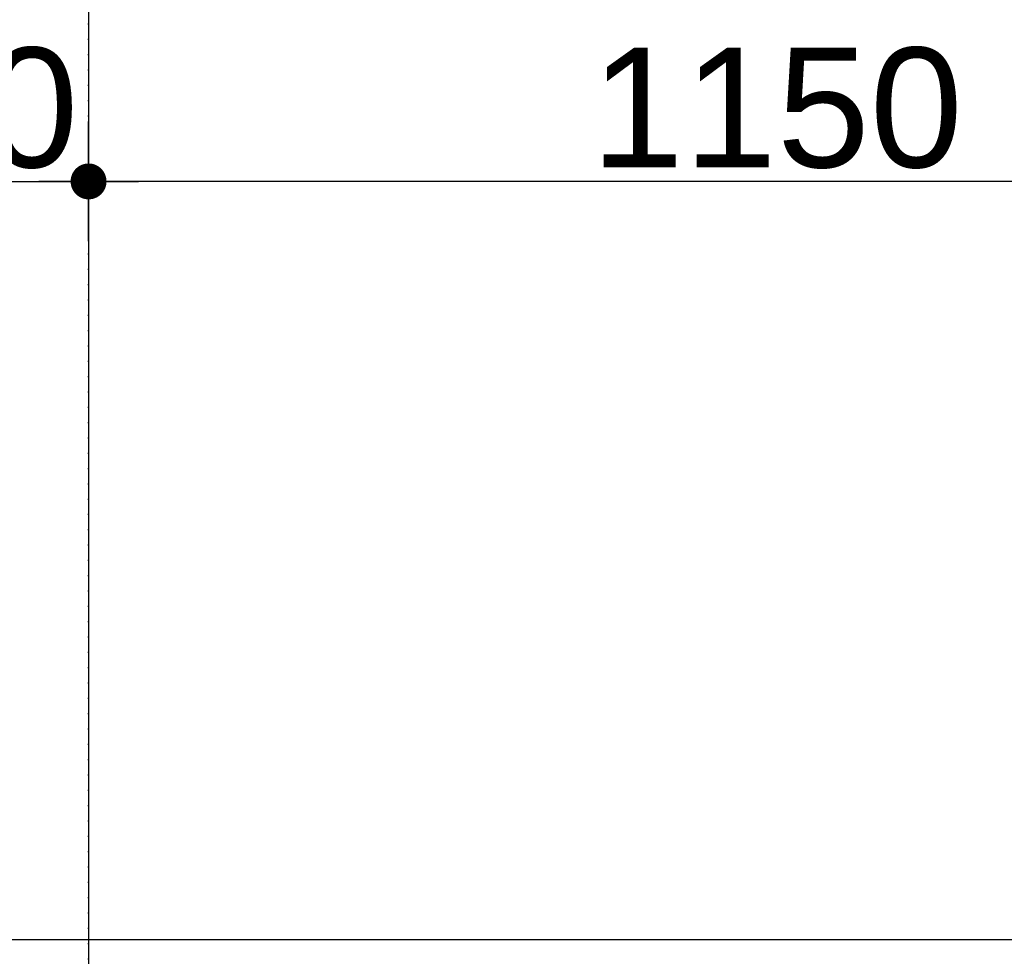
# Model space of a CAD drawing. Header units: metres. Extents: x 63115 to 703450, y -261936 to -53969.
# Tile 162 of 209: x 155774 to 156597, y -126275 to -125492. Entities that reach past the tile are written whole.
import ezdxf

# ---------------------------------------------------------------- set-up
doc = ezdxf.new("R2010")
doc.units = ezdxf.units.M
doc.header["$PDMODE"] = 35
doc.header["$PDSIZE"] = 50
doc.linetypes.add('DASHDOT2', pattern=[12.7, 6.35, -3.175, 0, -3.175])
doc.layers.get('0').update_dxf_attribs({"true_color": 0x83b7c5})
doc.layers.get('DEFPOINTS').update_dxf_attribs({"color": 6})
for name, color, linetype in [('_01-STRAMIENEN', 253, 'DASHDOT2'), ('_03-PROJECTION', 1, 'Continuous'), ('_06-DIMENSIONS', 7, 'Continuous')]:
    doc.layers.add(name, color=color, linetype=linetype)
doc.layers.add('_01Hulplijnen', color=6, linetype='Continuous', plot=False)
doc.styles.add('NIOstandard', font='arial.ttf')
doc.dimstyles.new('NIO-50-KLEIN', dxfattribs={"dimtxt": 100, "dimasz": 10, "dimexe": 2, "dimexo": 5, "dimgap": 10, "dimtad": 1, "dimdec": 0, "dimzin": 0, "dimdsep": 46, "dimtxsty": 'NIOstandard', "dimblk1": 'MAATSTR', "dimblk2": 'MAATSTR', "dimsah": 1, "dimcen": 0, "dimdle": 1.5, "dimse1": 1, "dimse2": 1, "dimclrd": 7, "dimclre": 256, "dimclrt": 256, "dimazin": 0, "dimtfac": 1, "dimtdec": 0, "dimtofl": 0, "dimtmove": 1, "dimatfit": 2, "dimldrblk": 'MAATSTR', "dimfxl": 1, "dimtvp": 1, "dimtolj": 1, "dimtzin": 0, "dimarcsym": 0})

# ---------------------------------------------------------------- blocks, each defined once
blk = doc.blocks.new('MAATSTR')
at = {"linetype": 'Continuous'}
for p, q in [((0, 5), (0, -5)), ((-4.167, 0), (4.167, 0))]:
    blk.add_line(p, q, dxfattribs=at)
at = {"linetype": 'Continuous', "const_width": 1.5}
blk.add_lwpolyline([(-0.75, 0, 1), (0.75, 0, 1)], format="xyb", close=True, dxfattribs=at)
blk = doc.blocks.new('*D409')
at = {"layer": '_06-DIMENSIONS', "color": 7, "lineweight": -2, "transparency": 16777216}
blk.add_line((-3960, 4783.11), (-5090, 4783.11), dxfattribs=at)
at = {"layer": 'DEFPOINTS', "color": 0, "transparency": 16777216}
for p in [(-5100, 4783.11), (-5100, 4150), (-3950, 4150)]:
    blk.add_point(p, dxfattribs=at)
at = {"layer": '_06-DIMENSIONS', "color": 7, "lineweight": -2, "transparency": 16777216, "xscale": 10, "yscale": 10, "zscale": 10, "rotation": 180}
blk.add_blockref('MAATSTR', (-5100, 4783.11), dxfattribs=at)
at = {"layer": '_06-DIMENSIONS', "color": 7, "lineweight": -2, "transparency": 16777216, "xscale": 10, "yscale": 10, "zscale": 10}
blk.add_blockref('MAATSTR', (-3950, 4783.11), dxfattribs=at)
at = {"layer": '_06-DIMENSIONS', "transparency": 16777216, "insert": (-4525, 4844.16), "char_height": 100, "attachment_point": 5, "style": 'NIOstandard'}
blk.add_mtext('\\A1;1150', dxfattribs=at)
blk = doc.blocks.new('*D417')
at = {"layer": '_06-DIMENSIONS', "color": 7, "lineweight": -2, "transparency": 16777216}
blk.add_line((-5340, 4783.11), (-5110, 4783.11), dxfattribs=at)
at = {"layer": 'DEFPOINTS', "color": 0, "transparency": 16777216}
for p in [(-5100, 4783.11), (-5350, 4150), (-5100, 4150)]:
    blk.add_point(p, dxfattribs=at)
at = {"layer": '_06-DIMENSIONS', "color": 7, "lineweight": -2, "transparency": 16777216, "xscale": 10, "yscale": 10, "zscale": 10, "rotation": 180}
blk.add_blockref('MAATSTR', (-5350, 4783.11), dxfattribs=at)
at = {"layer": '_06-DIMENSIONS', "color": 7, "lineweight": -2, "transparency": 16777216, "xscale": 10, "yscale": 10, "zscale": 10}
blk.add_blockref('MAATSTR', (-5100, 4783.11), dxfattribs=at)
at = {"layer": '_06-DIMENSIONS', "transparency": 16777216, "insert": (-5225, 4844.16), "char_height": 100, "attachment_point": 5, "style": 'NIOstandard'}
blk.add_mtext('\\A1;250', dxfattribs=at)
blk = doc.blocks.new('*U396')
at = {"layer": '_01-STRAMIENEN'}
for points in [[(-5100, 5487.36), (-5100, -4768.64)], [(-7899.78, 4150), (6883.22, 4150)]]:
    blk.add_lwpolyline(points, dxfattribs=at)
at = {"layer": '_01Hulplijnen'}
for points in [[(-5100, 5487.36), (-5100, -4768.64)], [(-7899.78, 4150), (6883.22, 4150)]]:
    blk.add_lwpolyline(points, dxfattribs=at)
at = {"layer": '_06-DIMENSIONS'}
for p1, picture, middle in [((-5350, 4150), '*D417', (-5225, 4844.16)), ((-3950, 4150), '*D409', (-4525, 4844.16))]:
    dim = blk.add_linear_dim(base=(-5100, 4783.11), p1=p1, p2=(-5100, 4150), dimstyle='NIO-50-KLEIN', override={"dimfxlon": 1, "dimarcsym": 1}, dxfattribs=at)
    dim.commit()
    dim.dimension.update_dxf_attribs({"geometry": picture, "text_midpoint": middle})

msp = doc.modelspace()

# ---------------------------------------------------------------- block references
at = {"layer": '_03-PROJECTION'}
msp.add_blockref('*U396', (160931.8, -130410.61), dxfattribs=at)

doc.saveas('drawing.dxf')
